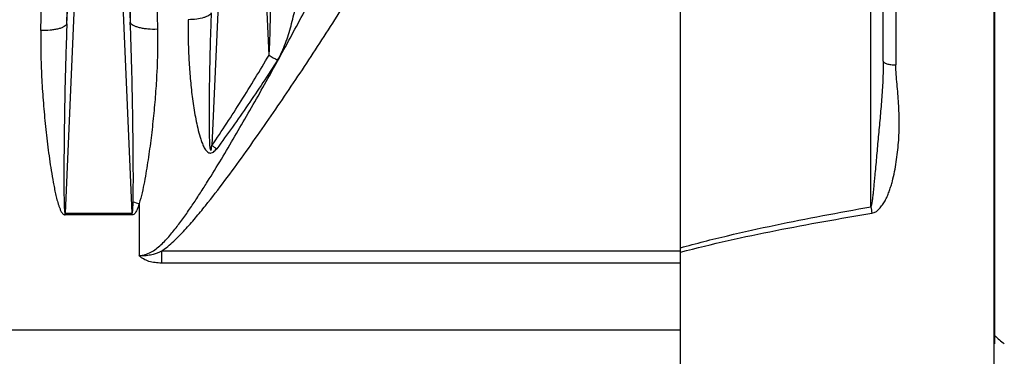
# Model space of a CAD drawing. Extents: x -1404 to 1181, y 8 to 1628.
# Tile 31 of 75: x -530 to -380, y 854 to 906. Entities that reach past the tile are written whole.
import ezdxf

# ---------------------------------------------------------------- set-up
doc = ezdxf.new("R2010")
doc.units = 0
doc.header["$LTSCALE"] = 65.395
doc.layers.add('SG48_1', color=7, linetype='CONTINUOUS')

msp = doc.modelspace()

# ---------------------------------------------------------------- linework, layer by layer
at = {"layer": 'SG48_1', "color": 6, "linetype": 'CONTINUOUS'}
for p, q in [((-381.41, 672.52), (-381.41, 1032.68)), ((-381.38, 966.61), (-381.38, 857.6)), ((-398.41, 899.57), (-398.41, 954.67))]:
    msp.add_line(p, q, dxfattribs=at)
at = {"layer": 'SG48_1', "color": 2, "linetype": 'CONTINUOUS'}
for p, q in [((-429.41, 680.73), (-429.41, 1024.3)), ((-523.53, 876.32), (-513.28, 876.32)), ((-523.53, 876.05), (-523.53, 876.32)), ((-513.28, 876.05), (-523.53, 876.05)), ((-381.38, 857.6), (-381.38, 856.34))]:
    msp.add_line(p, q, dxfattribs=at)
at = {"layer": 'SG48_1', "color": 9, "linetype": 'CONTINUOUS'}
for p, q in [((-400.3, 877.29), (-400.3, 956.52)), ((-520.46, 946.38), (-523.53, 876.32)), ((-523.26, 905.3), (-521.46, 946.36)), ((-513.28, 876.32), (-516.35, 946.38)), ((-515.35, 946.36), (-513.57, 905.53)), ((-498.46, 946.38), (-501.08, 886.69)), ((-492.34, 900.49), (-494.35, 946.38)), ((-396.48, 913.07), (-396.48, 899.02)), ((-512.21, 877.79), (-512.21, 869.84)), ((-429.41, 870.49), (-508.81, 870.49)), ((-508.81, 870.49), (-508.81, 868.69)), ((-429.41, 870.37), (-429.38, 870.38)), ((-429.41, 870.37), (-429.38, 870.38)), ((-429.41, 868.69), (-508.81, 868.69)), ((-717.01, 858.46), (-429.41, 858.46))]:
    msp.add_line(p, q, dxfattribs=at)
for centre, radius, start, end in [((-2093.89, 940.63), 1571.03, 358.71117, 359.95228), ((989, 939.8), 1502.95, 180.01734, 181.30644), ((-2026.73, 938.8), 1499.89, 358.68097, 359.95102), ((836.47, 937.99), 1346.3, 180.01894, 181.42487), ((-460.62, 954.09), 62.28, 239.3806, 240.7636), ((-462.68, 942.52), 67.76, 235.4812, 236.2268), ((-235.51, 906.33), 167.33, 189.9949, 190.3332)]:
    msp.add_arc(centre, radius, start, end, dxfattribs=at)
at = {"layer": 'SG48_1', "color": 2, "linetype": 'CONTINUOUS'}
for centre, radius, start, end in [((-504.55, 904.29), 27.58, 251.8842, 253.8815), ((-346.52, 896.84), 52.48, 228.383, 230.5375)]:
    msp.add_arc(centre, radius, start, end, dxfattribs=at)
at = {"layer": 'SG48_1', "color": 9, "linetype": 'CONTINUOUS'}
for points, knots in [([(-508.81, 870.49), (-508.14, 870.95), (-506.9, 872.01), (-505.2, 873.75), (-503.6, 875.58), (-501.54, 878.09), (-499.07, 881.31), (-496.2, 885.24), (-493.39, 889.22), (-490.63, 893.23), (-487.91, 897.26), (-484.34, 902.68), (-479.97, 909.52), (-474.89, 917.83), (-470, 926.24), (-466.88, 931.93), (-465.35, 934.8)], [0, 0, 0, 0, 0.031233, 0.062484, 0.093737, 0.12499, 0.187494, 0.249998, 0.312502, 0.375005, 0.437507, 0.500009, 0.62501, 0.750009, 0.875006, 1, 1, 1, 1]), ([(-512.21, 869.84), (-511.9, 869.84), (-511.28, 869.94), (-510.41, 870.32), (-509.61, 870.85), (-508.87, 871.48), (-508.17, 872.18), (-507.29, 873.16), (-506.25, 874.46), (-505.07, 876.09), (-503.93, 877.75), (-502.83, 879.44), (-501.38, 881.72), (-499.62, 884.6), (-497.55, 888.09), (-495.52, 891.61), (-492.85, 896.31), (-489.58, 902.23), (-485.74, 909.37), (-482, 916.54), (-479.57, 921.35), (-478.38, 923.76)], [0, 0, 0, 0, 0.014327, 0.028897, 0.043753, 0.058837, 0.074082, 0.089454, 0.120417, 0.151578, 0.182859, 0.214215, 0.245624, 0.308531, 0.371503, 0.434498, 0.49749, 0.623405, 0.749162, 0.874707, 1, 1, 1, 1]), ([(-492.34, 900.49), (-492.3, 900.93), (-492.25, 901.81), (-492.18, 903.6), (-492.13, 905.89), (-492.1, 908.65), (-492.1, 911.42), (-492.12, 914.19), (-492.17, 917.88), (-492.24, 920.64), (-492.31, 922.47)], [0, 0, 0, 0, 0.0593, 0.120589, 0.245259, 0.371025, 0.497172, 0.623376, 0.749414, 1, 1, 1, 1]), ([(-491.04, 899.74), (-490.78, 900.14), (-490.34, 900.99), (-489.82, 902.31), (-489.36, 903.65), (-488.84, 905.45), (-488.29, 907.72), (-487.75, 910.44), (-487.31, 913.16), (-486.99, 915.87), (-486.79, 918.56), (-486.75, 920.34), (-486.76, 921.23)], [0, 0, 0, 0, 0.064638, 0.128988, 0.193055, 0.256859, 0.383709, 0.509553, 0.634301, 0.757798, 0.87981, 1, 1, 1, 1]), ([(-501.18, 906.98), (-501.21, 906.9), (-501.31, 906.75), (-501.56, 906.56), (-501.9, 906.39), (-502.52, 906.17), (-503.46, 905.99), (-504.27, 905.94), (-504.7, 905.93)], [0, 0, 0, 0, 0.062906, 0.142731, 0.242993, 0.363731, 0.658024, 1, 1, 1, 1]), ([(-501.18, 906.98), (-501.22, 906.11), (-501.28, 904.36), (-501.36, 901.73), (-501.41, 899.55), (-501.45, 897.8), (-501.47, 896.48), (-501.49, 895.17), (-501.51, 893.86), (-501.52, 892.54), (-501.52, 891.45), (-501.52, 890.57), (-501.51, 889.92), (-501.51, 889.26), (-501.5, 888.6), (-501.49, 888.06), (-501.47, 887.62), (-501.46, 887.29), (-501.45, 887.02), (-501.44, 886.8), (-501.43, 886.66), (-501.41, 886.57), (-501.41, 886.51), (-501.4, 886.47), (-501.39, 886.43), (-501.4, 886.39), (-501.39, 886.35), (-501.38, 886.29), (-501.37, 886.23), (-501.36, 886.16), (-501.35, 886.11), (-501.34, 886.07), (-501.31, 886.05), (-501.28, 886.04), (-501.25, 886.03), (-501.23, 886.03)], [0, 0, 0, 0, 0.124738, 0.249514, 0.374326, 0.436745, 0.499173, 0.561608, 0.624052, 0.686502, 0.748958, 0.780187, 0.811418, 0.842647, 0.873878, 0.905107, 0.920719, 0.93633, 0.951945, 0.959749, 0.967547, 0.971443, 0.973389, 0.975336, 0.977281, 0.979237, 0.981185, 0.983134, 0.987029, 0.990922, 0.992867, 0.994818, 0.996115, 0.99763, 1, 1, 1, 1]), ([(-523.26, 905.3), (-523.28, 905.21), (-523.4, 905.05), (-523.69, 904.85), (-524.08, 904.67), (-524.57, 904.52), (-525.16, 904.4), (-526.05, 904.29), (-526.76, 904.27), (-527.24, 904.28)], [0, 0, 0, 0, 0.060586, 0.139764, 0.240873, 0.363354, 0.504644, 0.660982, 1, 1, 1, 1]), ([(-523.26, 905.3), (-523.31, 904.08), (-523.39, 901.65), (-523.5, 897.99), (-523.57, 894.94), (-523.61, 892.5), (-523.64, 890.66), (-523.67, 888.83), (-523.69, 887), (-523.7, 885.47), (-523.71, 884.25), (-523.72, 883.33), (-523.72, 882.42), (-523.72, 881.5), (-523.72, 880.59), (-523.71, 879.83), (-523.71, 879.22), (-523.7, 878.77), (-523.69, 878.32), (-523.68, 877.87), (-523.67, 877.5), (-523.66, 877.21), (-523.65, 877), (-523.63, 876.79), (-523.61, 876.62), (-523.6, 876.49), (-523.58, 876.41), (-523.57, 876.36), (-523.54, 876.32), (-523.53, 876.32)], [0, 0, 0, 0, 0.125819, 0.25193, 0.378243, 0.441452, 0.504684, 0.567929, 0.631172, 0.694397, 0.725994, 0.757575, 0.789132, 0.820654, 0.852126, 0.883518, 0.899171, 0.914779, 0.930328, 0.945784, 0.961091, 0.968653, 0.976109, 0.983398, 0.990363, 0.99362, 0.996527, 0.998808, 1, 1, 1, 1]), ([(-513.13, 878.08), (-513.11, 878.65), (-513.1, 879.8), (-513.09, 882.09), (-513.11, 884.95), (-513.14, 888.38), (-513.21, 892.96), (-513.33, 898.68), (-513.47, 903.25), (-513.57, 905.53)], [0, 0, 0, 0, 0.062592, 0.125174, 0.250306, 0.375391, 0.500427, 0.750335, 1, 1, 1, 1]), ([(-513.57, 905.53), (-513.54, 905.45), (-513.41, 905.27), (-513.12, 905.07), (-512.7, 904.89), (-512.18, 904.74), (-511.57, 904.62), (-510.64, 904.51), (-509.91, 904.49), (-509.41, 904.51)], [0, 0, 0, 0, 0.060401, 0.139787, 0.241447, 0.364625, 0.506501, 0.663025, 1, 1, 1, 1]), ([(-504.7, 905.93), (-504.72, 905.02), (-504.73, 903.17), (-504.66, 900.87), (-504.55, 899.02), (-504.45, 897.63), (-504.33, 896.24), (-504.18, 894.85), (-504, 893.46), (-503.79, 892.08), (-503.55, 890.7), (-503.26, 889.32), (-502.97, 888.19), (-502.68, 887.3), (-502.41, 886.64), (-502.13, 886.13), (-501.84, 885.76), (-501.59, 885.59), (-501.36, 885.52), (-501.12, 885.53), (-500.84, 885.67), (-500.58, 885.91), (-500.42, 886.09), (-500.35, 886.19)], [0, 0, 0, 0, 0.123377, 0.247261, 0.309394, 0.371649, 0.434021, 0.496507, 0.559099, 0.621788, 0.684564, 0.747408, 0.810287, 0.841728, 0.873146, 0.904498, 0.92016, 0.935795, 0.943688, 0.951647, 0.967661, 0.983824, 1, 1, 1, 1]), ([(-527.24, 904.28), (-527.26, 903.1), (-527.27, 900.74), (-527.14, 897.18), (-526.95, 894.21), (-526.75, 891.83), (-526.58, 890.03), (-526.39, 888.24), (-526.17, 886.44), (-525.93, 884.64), (-525.66, 882.85), (-525.41, 881.35), (-525.18, 880.16), (-524.99, 879.26), (-524.78, 878.38), (-524.57, 877.64), (-524.36, 877.07), (-524.21, 876.72), (-524.06, 876.45), (-523.93, 876.26), (-523.76, 876.1), (-523.61, 876.05), (-523.53, 876.05)], [0, 0, 0, 0, 0.12261, 0.246019, 0.37017, 0.432507, 0.495006, 0.557662, 0.620464, 0.683407, 0.746483, 0.809684, 0.84133, 0.873007, 0.904712, 0.936448, 0.95233, 0.968223, 0.976178, 0.984138, 0.992095, 1, 1, 1, 1]), ([(-509.41, 904.51), (-509.36, 902.3), (-509.43, 898.98), (-509.7, 894.55), (-510, 891.2), (-510.37, 887.85), (-510.75, 885.05), (-511.11, 882.81), (-511.4, 881.13), (-511.75, 879.45), (-512.03, 878.34), (-512.21, 877.79)], [0, 0, 0, 0, 0.24596, 0.369984, 0.494653, 0.619934, 0.745816, 0.808995, 0.872357, 0.935961, 1, 1, 1, 1]), ([(-501.08, 886.69), (-500.3, 887.81), (-498.79, 890.07), (-495.86, 894.66), (-493.73, 898.15), (-492.34, 900.49)], [0, 0, 0, 0, 0.249912, 0.499913, 1, 1, 1, 1]), ([(-491.04, 899.74), (-492.52, 897.44), (-494.79, 894.01), (-497.91, 889.5), (-499.53, 887.29), (-500.35, 886.19)], [0, 0, 0, 0, 0.500014, 0.750011, 1, 1, 1, 1]), ([(-398.41, 899.57), (-398.41, 899.07), (-398.41, 898.09), (-398.47, 896.14), (-398.63, 893.74), (-398.84, 891.34), (-399.01, 889.44), (-399.15, 888.01), (-399.28, 886.59), (-399.41, 885.17), (-399.53, 883.77), (-399.64, 882.61), (-399.73, 881.69), (-399.79, 881.01), (-399.86, 880.33), (-399.92, 879.65), (-399.98, 879.08), (-400.03, 878.63), (-400.07, 878.3), (-400.12, 877.99), (-400.16, 877.74), (-400.2, 877.56), (-400.23, 877.44), (-400.26, 877.35), (-400.29, 877.3), (-400.3, 877.29)], [0, 0, 0, 0, 0.066554, 0.13187, 0.260923, 0.389418, 0.453564, 0.517594, 0.581434, 0.644975, 0.708049, 0.770382, 0.801149, 0.831598, 0.861845, 0.892348, 0.923208, 0.938469, 0.9534, 0.967766, 0.981046, 0.987069, 0.992424, 0.996844, 1, 1, 1, 1]), ([(-398.41, 899.57), (-398.41, 899.48), (-398.28, 899.36), (-398.07, 899.26), (-397.83, 899.18), (-397.54, 899.11), (-397.09, 899.04), (-396.72, 899.02), (-396.48, 899.02)], [0, 0, 0, 0, 0.121012, 0.216945, 0.337917, 0.481357, 0.643102, 1, 1, 1, 1]), ([(-400.13, 876.31), (-399.64, 876.39), (-399, 876.93), (-398.41, 877.73), (-398.02, 878.38), (-397.7, 879.06), (-397.43, 879.77), (-397.2, 880.49), (-396.93, 881.46), (-396.65, 882.68), (-396.3, 884.66), (-396.02, 887.14), (-395.92, 890.13), (-396, 892.62), (-396.15, 894.59), (-396.28, 896.07), (-396.42, 897.54), (-396.48, 898.53), (-396.48, 899.02)], [0, 0, 0, 0, 0.062396, 0.094059, 0.125689, 0.157285, 0.188854, 0.220398, 0.251918, 0.314876, 0.377734, 0.503112, 0.628059, 0.752558, 0.814639, 0.876593, 0.938396, 1, 1, 1, 1]), ([(-501.23, 886.03), (-501.23, 886.03), (-501.23, 886.04), (-501.24, 886.04), (-501.25, 886.05), (-501.26, 886.05), (-501.28, 886.06), (-501.28, 886.04), (-501.27, 886.03), (-501.26, 886.02), (-501.25, 886), (-501.22, 885.98), (-501.19, 886), (-501.18, 886.03), (-501.17, 886.08), (-501.16, 886.13), (-501.15, 886.19), (-501.14, 886.24), (-501.13, 886.3), (-501.13, 886.37), (-501.11, 886.5), (-501.1, 886.61), (-501.08, 886.69)], [0, 0, 0, 0, 0.005851, 0.014661, 0.033953, 0.054944, 0.068076, 0.078786, 0.096691, 0.112038, 0.143464, 0.174332, 0.205162, 0.236964, 0.300569, 0.364187, 0.427797, 0.491399, 0.554998, 0.618594, 0.745782, 1, 1, 1, 1]), ([(-429.41, 871.03), (-427.02, 871.7), (-422.2, 872.92), (-412.51, 875.06), (-405.19, 876.43), (-400.3, 877.29)], [0, 0, 0, 0, 0.249979, 0.49998, 1, 1, 1, 1]), ([(-429.38, 870.38), (-426.97, 871.01), (-422.13, 872.17), (-412.39, 874.21), (-405.04, 875.51), (-400.13, 876.31)], [0, 0, 0, 0, 0.249824, 0.499801, 1, 1, 1, 1]), ([(-508.81, 870.49), (-509.34, 870.24), (-510.17, 869.93), (-511.19, 869.8), (-511.7, 869.8), (-511.99, 869.82), (-512.13, 869.83), (-512.21, 869.84)], [0, 0, 0, 0, 0.499546, 0.74967, 0.874829, 0.937415, 1, 1, 1, 1]), ([(-508.81, 868.69), (-509.14, 868.69), (-509.78, 868.73), (-510.71, 868.92), (-511.43, 869.22), (-511.86, 869.51), (-512.07, 869.7), (-512.16, 869.79), (-512.21, 869.84)], [0, 0, 0, 0, 0.262935, 0.523047, 0.773602, 0.891194, 0.946868, 1, 1, 1, 1])]:
    msp.add_open_spline(points, degree=3, knots=knots, dxfattribs=at)
at = {"layer": 'SG48_1', "color": 2, "linetype": 'CONTINUOUS'}
for points, knots in [([(-513.28, 876.32), (-513.26, 876.32), (-513.24, 876.37), (-513.23, 876.41), (-513.22, 876.47), (-513.21, 876.54), (-513.2, 876.63), (-513.19, 876.74), (-513.18, 876.86), (-513.17, 877), (-513.16, 877.19), (-513.15, 877.41), (-513.14, 877.71), (-513.13, 877.93), (-513.13, 878.08)], [0, 0, 0, 0, 0.029656, 0.060947, 0.092252, 0.123556, 0.186163, 0.248771, 0.311377, 0.373983, 0.499192, 0.624398, 0.749602, 1, 1, 1, 1]), ([(-512.21, 877.79), (-512.26, 877.62), (-512.37, 877.28), (-512.53, 876.87), (-512.69, 876.55), (-512.87, 876.26), (-513.11, 876.04), (-513.28, 876.05)], [0, 0, 0, 0, 0.251551, 0.50326, 0.629262, 0.75533, 1, 1, 1, 1])]:
    msp.add_open_spline(points, degree=3, knots=knots, dxfattribs=at)

doc.saveas('drawing.dxf')
